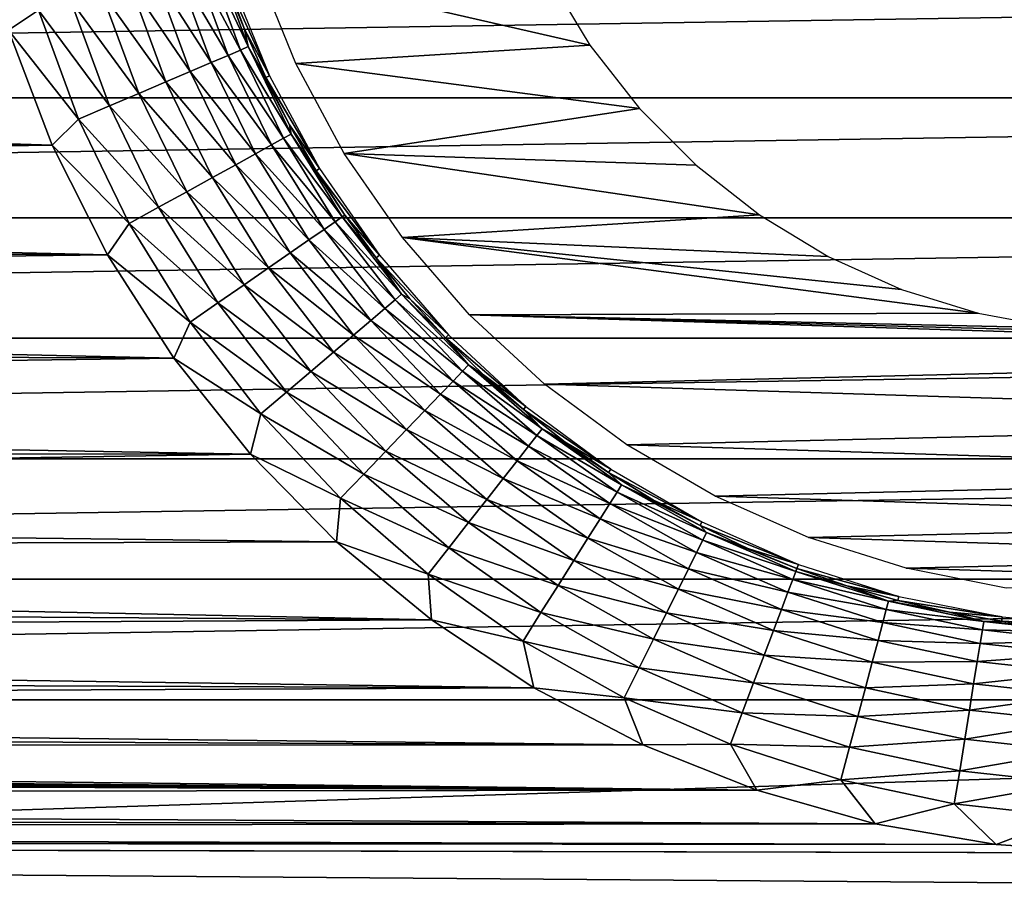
# Model space of a CAD drawing. Header units: millimetres. Extents: x -60 to 60, y -60 to 60.
# Tile 203 of 256: x 3.44 to 13.62, y -5.52 to 3.36. Entities that reach past the tile are written whole.
import ezdxf

# ---------------------------------------------------------------- set-up
doc = ezdxf.new("R2010")
doc.units = ezdxf.units.MM
doc.header["$LTSCALE"] = 81.481481
for name, color, linetype in [('171', 7, 'CONTINUOUS'), ('177', 7, 'CONTINUOUS'), ('3', 7, 'CONTINUOUS'), ('323', 7, 'CONTINUOUS'), ('4', 7, 'CONTINUOUS')]:
    doc.layers.add(name, color=color, linetype=linetype)

msp = doc.modelspace()

# ---------------------------------------------------------------- linework, layer by layer
at = {"layer": '171', "color": 7, "linetype": 'Continuous', "true_color": 0xf5f5f5}
for points in [[(6.026, 2.777, 1.705), (5.576, 3.774, -0.74), (5.617, 3.787, 1.705), (6.026, 2.777, 1.705)], [(5.768, 3.261, -0.74), (5.576, 3.774, -0.74), (6.026, 2.777, 1.705), (5.768, 3.261, -0.74)], [(5.987, 2.759, -0.74), (5.768, 3.261, -0.74), (6.026, 2.777, 1.705), (5.987, 2.759, -0.74)], [(6.544, 1.818, 1.705), (5.987, 2.759, -0.74), (6.026, 2.777, 1.705), (6.544, 1.818, 1.705)], [(6.234, 2.27, -0.74), (5.987, 2.759, -0.74), (6.544, 1.818, 1.705), (6.234, 2.27, -0.74)], [(6.507, 1.795, -0.74), (6.234, 2.27, -0.74), (6.544, 1.818, 1.705), (6.507, 1.795, -0.74)], [(7.163, 0.921, 1.705), (6.507, 1.795, -0.74), (6.544, 1.818, 1.705), (7.163, 0.921, 1.705)], [(6.806, 1.337, -0.74), (6.507, 1.795, -0.74), (7.163, 0.921, 1.705), (6.806, 1.337, -0.74)], [(7.13, 0.895, -0.74), (6.806, 1.337, -0.74), (7.163, 0.921, 1.705), (7.13, 0.895, -0.74)], [(7.878, 0.098, 1.705), (7.13, 0.895, -0.74), (7.163, 0.921, 1.705), (7.878, 0.098, 1.705)], [(7.477, 0.472, -0.74), (7.13, 0.895, -0.74), (7.878, 0.098, 1.705), (7.477, 0.472, -0.74)], [(7.847, 0.068, -0.74), (7.477, 0.472, -0.74), (7.878, 0.098, 1.705), (7.847, 0.068, -0.74)], [(8.678, -0.642, 1.705), (7.847, 0.068, -0.74), (7.878, 0.098, 1.705), (8.678, -0.642, 1.705)], [(8.239, -0.314, -0.74), (7.847, 0.068, -0.74), (8.678, -0.642, 1.705), (8.239, -0.314, -0.74)], [(8.651, -0.675, -0.74), (8.239, -0.314, -0.74), (8.678, -0.642, 1.705), (8.651, -0.675, -0.74)], [(9.555, -1.29, 1.705), (8.651, -0.675, -0.74), (8.678, -0.642, 1.705), (9.555, -1.29, 1.705)], [(9.082, -1.012, -0.74), (8.651, -0.675, -0.74), (9.555, -1.29, 1.705), (9.082, -1.012, -0.74)], [(9.532, -1.325, -0.74), (9.082, -1.012, -0.74), (9.555, -1.29, 1.705), (9.532, -1.325, -0.74)], [(10.498, -1.837, 1.705), (9.532, -1.325, -0.74), (9.555, -1.29, 1.705), (10.498, -1.837, 1.705)], [(9.997, -1.613, -0.74), (9.532, -1.325, -0.74), (10.498, -1.837, 1.705), (9.997, -1.613, -0.74)], [(10.478, -1.875, -0.74), (9.997, -1.613, -0.74), (10.498, -1.837, 1.705), (10.478, -1.875, -0.74)], [(11.495, -2.278, 1.705), (10.478, -1.875, -0.74), (10.498, -1.837, 1.705), (11.495, -2.278, 1.705)], [(10.973, -2.11, -0.74), (10.478, -1.875, -0.74), (11.495, -2.278, 1.705), (10.973, -2.11, -0.74)], [(11.48, -2.318, -0.74), (10.973, -2.11, -0.74), (11.495, -2.278, 1.705), (11.48, -2.318, -0.74)], [(12.534, -2.606, 1.705), (11.48, -2.318, -0.74), (11.495, -2.278, 1.705), (12.534, -2.606, 1.705)], [(11.997, -2.497, -0.74), (11.48, -2.318, -0.74), (12.534, -2.606, 1.705), (11.997, -2.497, -0.74)], [(12.523, -2.648, -0.74), (11.997, -2.497, -0.74), (12.534, -2.606, 1.705), (12.523, -2.648, -0.74)], [(13.603, -2.819, 1.705), (12.523, -2.648, -0.74), (12.534, -2.606, 1.705), (13.603, -2.819, 1.705)], [(13.057, -2.769, -0.74), (12.523, -2.648, -0.74), (13.603, -2.819, 1.705), (13.057, -2.769, -0.74)], [(13.597, -2.861, -0.74), (13.057, -2.769, -0.74), (13.603, -2.819, 1.705), (13.597, -2.861, -0.74)], [(14.689, -2.913, 1.705), (13.597, -2.861, -0.74), (13.603, -2.819, 1.705), (14.689, -2.913, 1.705)], [(14.141, -2.923, -0.74), (13.597, -2.861, -0.74), (14.689, -2.913, 1.705), (14.141, -2.923, -0.74)]]:
    msp.add_3dface(points, dxfattribs=at)
at = {"layer": '177', "color": 7, "linetype": 'Continuous', "true_color": 0xf5f5f5}
for points in [[(3.328, 3.248, -3), (3.002, 4.476, -3), (3.636, 3.455, -2.972), (3.328, 3.248, -3)], [(5.726, 3.044, -1.439), (5.241, 3.956, -1.767), (5.375, 3.998, -1.439), (5.726, 3.044, -1.439)], [(5.807, 3.079, -1.093), (5.375, 3.998, -1.439), (5.459, 4.024, -1.093), (5.807, 3.079, -1.093)], [(5.726, 3.044, -1.439), (5.375, 3.998, -1.439), (5.807, 3.079, -1.093), (5.726, 3.044, -1.439)], [(5.576, 3.774, -0.74), (5.768, 3.261, -0.74), (5.459, 4.024, -1.093), (5.576, 3.774, -0.74)], [(5.768, 3.261, -0.74), (5.807, 3.079, -1.093), (5.459, 4.024, -1.093), (5.768, 3.261, -0.74)], [(5.422, 2.915, -2.07), (4.836, 3.829, -2.339), (5.06, 3.899, -2.07), (5.422, 2.915, -2.07)], [(5.597, 2.989, -1.767), (5.06, 3.899, -2.07), (5.241, 3.956, -1.767), (5.597, 2.989, -1.767)], [(5.422, 2.915, -2.07), (5.06, 3.899, -2.07), (5.597, 2.989, -1.767), (5.422, 2.915, -2.07)], [(5.597, 2.989, -1.767), (5.241, 3.956, -1.767), (5.726, 3.044, -1.439), (5.597, 2.989, -1.767)], [(5.207, 2.823, -2.339), (4.575, 3.748, -2.57), (4.836, 3.829, -2.339), (5.207, 2.823, -2.339)], [(5.207, 2.823, -2.339), (4.836, 3.829, -2.339), (5.422, 2.915, -2.07), (5.207, 2.823, -2.339)], [(4.955, 2.715, -2.57), (4.283, 3.657, -2.754), (4.575, 3.748, -2.57), (4.955, 2.715, -2.57)], [(4.955, 2.715, -2.57), (4.575, 3.748, -2.57), (5.207, 2.823, -2.339), (4.955, 2.715, -2.57)], [(4.674, 2.595, -2.754), (3.968, 3.558, -2.89), (4.283, 3.657, -2.754), (4.674, 2.595, -2.754)], [(4.674, 2.595, -2.754), (4.283, 3.657, -2.754), (4.955, 2.715, -2.57), (4.674, 2.595, -2.754)], [(4.37, 2.466, -2.89), (3.636, 3.455, -2.972), (3.968, 3.558, -2.89), (4.37, 2.466, -2.89)], [(4.37, 2.466, -2.89), (3.968, 3.558, -2.89), (4.674, 2.595, -2.754), (4.37, 2.466, -2.89)], [(4.05, 2.329, -2.972), (3.328, 3.248, -3), (3.636, 3.455, -2.972), (4.05, 2.329, -2.972)], [(4.05, 2.329, -2.972), (3.636, 3.455, -2.972), (4.37, 2.466, -2.89), (4.05, 2.329, -2.972)], [(5.768, 3.261, -0.74), (5.987, 2.759, -0.74), (5.807, 3.079, -1.093), (5.768, 3.261, -0.74)], [(3.779, 2.06, -3), (3.328, 3.248, -3), (4.05, 2.329, -2.972), (3.779, 2.06, -3)], [(6.249, 2.174, -1.093), (5.726, 3.044, -1.439), (5.807, 3.079, -1.093), (6.249, 2.174, -1.093)], [(5.987, 2.759, -0.74), (6.234, 2.27, -0.74), (5.807, 3.079, -1.093), (5.987, 2.759, -0.74)], [(6.234, 2.27, -0.74), (6.249, 2.174, -1.093), (5.807, 3.079, -1.093), (6.234, 2.27, -0.74)], [(6.048, 2.063, -1.767), (5.422, 2.915, -2.07), (5.597, 2.989, -1.767), (6.048, 2.063, -1.767)], [(6.171, 2.131, -1.439), (5.597, 2.989, -1.767), (5.726, 3.044, -1.439), (6.171, 2.131, -1.439)], [(6.048, 2.063, -1.767), (5.597, 2.989, -1.767), (6.171, 2.131, -1.439), (6.048, 2.063, -1.767)], [(6.171, 2.131, -1.439), (5.726, 3.044, -1.439), (6.249, 2.174, -1.093), (6.171, 2.131, -1.439)], [(5.882, 1.972, -2.07), (5.207, 2.823, -2.339), (5.422, 2.915, -2.07), (5.882, 1.972, -2.07)], [(5.882, 1.972, -2.07), (5.422, 2.915, -2.07), (6.048, 2.063, -1.767), (5.882, 1.972, -2.07)], [(5.677, 1.858, -2.339), (4.955, 2.715, -2.57), (5.207, 2.823, -2.339), (5.677, 1.858, -2.339)], [(5.677, 1.858, -2.339), (5.207, 2.823, -2.339), (5.882, 1.972, -2.07), (5.677, 1.858, -2.339)], [(5.437, 1.726, -2.57), (4.674, 2.595, -2.754), (4.955, 2.715, -2.57), (5.437, 1.726, -2.57)], [(5.437, 1.726, -2.57), (4.955, 2.715, -2.57), (5.677, 1.858, -2.339), (5.437, 1.726, -2.57)], [(5.17, 1.579, -2.754), (4.37, 2.466, -2.89), (4.674, 2.595, -2.754), (5.17, 1.579, -2.754)], [(5.17, 1.579, -2.754), (4.674, 2.595, -2.754), (5.437, 1.726, -2.57), (5.17, 1.579, -2.754)], [(4.88, 1.419, -2.89), (4.05, 2.329, -2.972), (4.37, 2.466, -2.89), (4.88, 1.419, -2.89)], [(4.88, 1.419, -2.89), (4.37, 2.466, -2.89), (5.17, 1.579, -2.754), (4.88, 1.419, -2.89)], [(4.576, 1.251, -2.972), (3.779, 2.06, -3), (4.05, 2.329, -2.972), (4.576, 1.251, -2.972)], [(4.576, 1.251, -2.972), (4.05, 2.329, -2.972), (4.88, 1.419, -2.89), (4.576, 1.251, -2.972)], [(6.234, 2.27, -0.74), (6.507, 1.795, -0.74), (6.249, 2.174, -1.093), (6.234, 2.27, -0.74)], [(6.779, 1.318, -1.093), (6.171, 2.131, -1.439), (6.249, 2.174, -1.093), (6.779, 1.318, -1.093)], [(6.507, 1.795, -0.74), (6.806, 1.337, -0.74), (6.249, 2.174, -1.093), (6.507, 1.795, -0.74)], [(6.806, 1.337, -0.74), (6.779, 1.318, -1.093), (6.249, 2.174, -1.093), (6.806, 1.337, -0.74)], [(4.35, 0.926, -3), (3.779, 2.06, -3), (4.576, 1.251, -2.972), (4.35, 0.926, -3)], [(6.59, 1.188, -1.767), (5.882, 1.972, -2.07), (6.048, 2.063, -1.767), (6.59, 1.188, -1.767)], [(6.706, 1.268, -1.439), (6.048, 2.063, -1.767), (6.171, 2.131, -1.439), (6.706, 1.268, -1.439)], [(6.59, 1.188, -1.767), (6.048, 2.063, -1.767), (6.706, 1.268, -1.439), (6.59, 1.188, -1.767)], [(6.706, 1.268, -1.439), (6.171, 2.131, -1.439), (6.779, 1.318, -1.093), (6.706, 1.268, -1.439)], [(6.434, 1.08, -2.07), (5.677, 1.858, -2.339), (5.882, 1.972, -2.07), (6.434, 1.08, -2.07)], [(6.434, 1.08, -2.07), (5.882, 1.972, -2.07), (6.59, 1.188, -1.767), (6.434, 1.08, -2.07)], [(6.241, 0.946, -2.339), (5.437, 1.726, -2.57), (5.677, 1.858, -2.339), (6.241, 0.946, -2.339)], [(6.241, 0.946, -2.339), (5.677, 1.858, -2.339), (6.434, 1.08, -2.07), (6.241, 0.946, -2.339)], [(6.017, 0.791, -2.57), (5.17, 1.579, -2.754), (5.437, 1.726, -2.57), (6.017, 0.791, -2.57)], [(6.017, 0.791, -2.57), (5.437, 1.726, -2.57), (6.241, 0.946, -2.339), (6.017, 0.791, -2.57)], [(5.765, 0.617, -2.754), (4.88, 1.419, -2.89), (5.17, 1.579, -2.754), (5.765, 0.617, -2.754)], [(5.765, 0.617, -2.754), (5.17, 1.579, -2.754), (6.017, 0.791, -2.57), (5.765, 0.617, -2.754)], [(5.493, 0.429, -2.89), (4.576, 1.251, -2.972), (4.88, 1.419, -2.89), (5.493, 0.429, -2.89)], [(5.493, 0.429, -2.89), (4.88, 1.419, -2.89), (5.765, 0.617, -2.754), (5.493, 0.429, -2.89)], [(6.806, 1.337, -0.74), (7.13, 0.895, -0.74), (6.779, 1.318, -1.093), (6.806, 1.337, -0.74)], [(5.207, 0.231, -2.972), (4.35, 0.926, -3), (4.576, 1.251, -2.972), (5.207, 0.231, -2.972)], [(5.207, 0.231, -2.972), (4.576, 1.251, -2.972), (5.493, 0.429, -2.89), (5.207, 0.231, -2.972)], [(7.325, 0.462, -1.439), (6.59, 1.188, -1.767), (6.706, 1.268, -1.439), (7.325, 0.462, -1.439)], [(7.392, 0.519, -1.093), (6.706, 1.268, -1.439), (6.779, 1.318, -1.093), (7.392, 0.519, -1.093)], [(7.325, 0.462, -1.439), (6.706, 1.268, -1.439), (7.392, 0.519, -1.093), (7.325, 0.462, -1.439)], [(7.13, 0.895, -0.74), (7.392, 0.519, -1.093), (6.779, 1.318, -1.093), (7.13, 0.895, -0.74)], [(7.218, 0.371, -1.767), (6.434, 1.08, -2.07), (6.59, 1.188, -1.767), (7.218, 0.371, -1.767)], [(7.218, 0.371, -1.767), (6.59, 1.188, -1.767), (7.325, 0.462, -1.439), (7.218, 0.371, -1.767)], [(7.073, 0.248, -2.07), (6.241, 0.946, -2.339), (6.434, 1.08, -2.07), (7.073, 0.248, -2.07)], [(7.073, 0.248, -2.07), (6.434, 1.08, -2.07), (7.218, 0.371, -1.767), (7.073, 0.248, -2.07)], [(5.036, -0.144, -3), (4.35, 0.926, -3), (5.207, 0.231, -2.972), (5.036, -0.144, -3)], [(6.895, 0.096, -2.339), (6.017, 0.791, -2.57), (6.241, 0.946, -2.339), (6.895, 0.096, -2.339)], [(6.895, 0.096, -2.339), (6.241, 0.946, -2.339), (7.073, 0.248, -2.07), (6.895, 0.096, -2.339)], [(7.13, 0.895, -0.74), (7.477, 0.472, -0.74), (7.392, 0.519, -1.093), (7.13, 0.895, -0.74)], [(6.687, -0.082, -2.57), (5.765, 0.617, -2.754), (6.017, 0.791, -2.57), (6.687, -0.082, -2.57)], [(6.687, -0.082, -2.57), (6.017, 0.791, -2.57), (6.895, 0.096, -2.339), (6.687, -0.082, -2.57)], [(6.454, -0.28, -2.754), (5.493, 0.429, -2.89), (5.765, 0.617, -2.754), (6.454, -0.28, -2.754)], [(6.454, -0.28, -2.754), (5.765, 0.617, -2.754), (6.687, -0.082, -2.57), (6.454, -0.28, -2.754)], [(8.083, -0.213, -1.093), (7.325, 0.462, -1.439), (7.392, 0.519, -1.093), (8.083, -0.213, -1.093)], [(7.477, 0.472, -0.74), (7.847, 0.068, -0.74), (7.392, 0.519, -1.093), (7.477, 0.472, -0.74)], [(7.847, 0.068, -0.74), (8.083, -0.213, -1.093), (7.392, 0.519, -1.093), (7.847, 0.068, -0.74)], [(6.203, -0.494, -2.89), (5.207, 0.231, -2.972), (5.493, 0.429, -2.89), (6.203, -0.494, -2.89)], [(6.203, -0.494, -2.89), (5.493, 0.429, -2.89), (6.454, -0.28, -2.754), (6.203, -0.494, -2.89)], [(8.022, -0.277, -1.439), (7.218, 0.371, -1.767), (7.325, 0.462, -1.439), (8.022, -0.277, -1.439)], [(8.022, -0.277, -1.439), (7.325, 0.462, -1.439), (8.083, -0.213, -1.093), (8.022, -0.277, -1.439)], [(7.925, -0.379, -1.767), (7.073, 0.248, -2.07), (7.218, 0.371, -1.767), (7.925, -0.379, -1.767)], [(7.925, -0.379, -1.767), (7.218, 0.371, -1.767), (8.022, -0.277, -1.439), (7.925, -0.379, -1.767)], [(5.938, -0.72, -2.972), (5.036, -0.144, -3), (5.207, 0.231, -2.972), (5.938, -0.72, -2.972)], [(5.938, -0.72, -2.972), (5.207, 0.231, -2.972), (6.203, -0.494, -2.89), (5.938, -0.72, -2.972)], [(7.793, -0.516, -2.07), (6.895, 0.096, -2.339), (7.073, 0.248, -2.07), (7.793, -0.516, -2.07)], [(7.793, -0.516, -2.07), (7.073, 0.248, -2.07), (7.925, -0.379, -1.767), (7.793, -0.516, -2.07)], [(7.631, -0.685, -2.339), (6.687, -0.082, -2.57), (6.895, 0.096, -2.339), (7.631, -0.685, -2.339)], [(7.631, -0.685, -2.339), (6.895, 0.096, -2.339), (7.793, -0.516, -2.07), (7.631, -0.685, -2.339)], [(7.847, 0.068, -0.74), (8.239, -0.314, -0.74), (8.083, -0.213, -1.093), (7.847, 0.068, -0.74)], [(7.442, -0.882, -2.57), (6.454, -0.28, -2.754), (6.687, -0.082, -2.57), (7.442, -0.882, -2.57)], [(7.442, -0.882, -2.57), (6.687, -0.082, -2.57), (7.631, -0.685, -2.339), (7.442, -0.882, -2.57)], [(5.829, -1.137, -3), (5.036, -0.144, -3), (5.938, -0.72, -2.972), (5.829, -1.137, -3)], [(7.23, -1.103, -2.754), (6.203, -0.494, -2.89), (6.454, -0.28, -2.754), (7.23, -1.103, -2.754)], [(7.23, -1.103, -2.754), (6.454, -0.28, -2.754), (7.442, -0.882, -2.57), (7.23, -1.103, -2.754)], [(8.79, -0.942, -1.439), (7.925, -0.379, -1.767), (8.022, -0.277, -1.439), (8.79, -0.942, -1.439)], [(8.844, -0.873, -1.093), (8.022, -0.277, -1.439), (8.083, -0.213, -1.093), (8.844, -0.873, -1.093)], [(8.79, -0.942, -1.439), (8.022, -0.277, -1.439), (8.844, -0.873, -1.093), (8.79, -0.942, -1.439)], [(8.239, -0.314, -0.74), (8.651, -0.675, -0.74), (8.083, -0.213, -1.093), (8.239, -0.314, -0.74)], [(8.651, -0.675, -0.74), (8.844, -0.873, -1.093), (8.083, -0.213, -1.093), (8.651, -0.675, -0.74)], [(8.703, -1.053, -1.767), (7.793, -0.516, -2.07), (7.925, -0.379, -1.767), (8.703, -1.053, -1.767)], [(8.703, -1.053, -1.767), (7.925, -0.379, -1.767), (8.79, -0.942, -1.439), (8.703, -1.053, -1.767)], [(7.001, -1.341, -2.89), (5.938, -0.72, -2.972), (6.203, -0.494, -2.89), (7.001, -1.341, -2.89)], [(7.001, -1.341, -2.89), (6.203, -0.494, -2.89), (7.23, -1.103, -2.754), (7.001, -1.341, -2.89)], [(8.586, -1.203, -2.07), (7.631, -0.685, -2.339), (7.793, -0.516, -2.07), (8.586, -1.203, -2.07)], [(8.586, -1.203, -2.07), (7.793, -0.516, -2.07), (8.703, -1.053, -1.767), (8.586, -1.203, -2.07)], [(8.442, -1.387, -2.339), (7.442, -0.882, -2.57), (7.631, -0.685, -2.339), (8.442, -1.387, -2.339)], [(8.442, -1.387, -2.339), (7.631, -0.685, -2.339), (8.586, -1.203, -2.07), (8.442, -1.387, -2.339)], [(8.651, -0.675, -0.74), (9.082, -1.012, -0.74), (8.844, -0.873, -1.093), (8.651, -0.675, -0.74)], [(6.761, -1.592, -2.972), (5.829, -1.137, -3), (5.938, -0.72, -2.972), (6.761, -1.592, -2.972)], [(6.761, -1.592, -2.972), (5.938, -0.72, -2.972), (7.001, -1.341, -2.89), (6.761, -1.592, -2.972)], [(8.273, -1.603, -2.57), (7.23, -1.103, -2.754), (7.442, -0.882, -2.57), (8.273, -1.603, -2.57)], [(8.273, -1.603, -2.57), (7.442, -0.882, -2.57), (8.442, -1.387, -2.339), (8.273, -1.603, -2.57)], [(9.667, -1.452, -1.093), (8.79, -0.942, -1.439), (8.844, -0.873, -1.093), (9.667, -1.452, -1.093)], [(9.532, -1.325, -0.74), (9.667, -1.452, -1.093), (8.844, -0.873, -1.093), (9.532, -1.325, -0.74)], [(9.082, -1.012, -0.74), (9.532, -1.325, -0.74), (8.844, -0.873, -1.093), (9.082, -1.012, -0.74)], [(9.62, -1.527, -1.439), (8.703, -1.053, -1.767), (8.79, -0.942, -1.439), (9.62, -1.527, -1.439)], [(9.62, -1.527, -1.439), (8.79, -0.942, -1.439), (9.667, -1.452, -1.093), (9.62, -1.527, -1.439)], [(8.085, -1.843, -2.754), (7.001, -1.341, -2.89), (7.23, -1.103, -2.754), (8.085, -1.843, -2.754)], [(8.085, -1.843, -2.754), (7.23, -1.103, -2.754), (8.273, -1.603, -2.57), (8.085, -1.843, -2.754)], [(9.545, -1.646, -1.767), (8.586, -1.203, -2.07), (8.703, -1.053, -1.767), (9.545, -1.646, -1.767)], [(9.545, -1.646, -1.767), (8.703, -1.053, -1.767), (9.62, -1.527, -1.439), (9.545, -1.646, -1.767)], [(6.72, -2.042, -3), (5.829, -1.137, -3), (6.761, -1.592, -2.972), (6.72, -2.042, -3)], [(9.444, -1.806, -2.07), (8.442, -1.387, -2.339), (8.586, -1.203, -2.07), (9.444, -1.806, -2.07)], [(9.444, -1.806, -2.07), (8.586, -1.203, -2.07), (9.545, -1.646, -1.767), (9.444, -1.806, -2.07)], [(7.881, -2.104, -2.89), (6.761, -1.592, -2.972), (7.001, -1.341, -2.89), (7.881, -2.104, -2.89)], [(7.881, -2.104, -2.89), (7.001, -1.341, -2.89), (8.085, -1.843, -2.754), (7.881, -2.104, -2.89)], [(9.319, -2.005, -2.339), (8.273, -1.603, -2.57), (8.442, -1.387, -2.339), (9.319, -2.005, -2.339)], [(9.319, -2.005, -2.339), (8.442, -1.387, -2.339), (9.444, -1.806, -2.07), (9.319, -2.005, -2.339)], [(9.532, -1.325, -0.74), (9.997, -1.613, -0.74), (9.667, -1.452, -1.093), (9.532, -1.325, -0.74)], [(10.506, -2.025, -1.439), (9.545, -1.646, -1.767), (9.62, -1.527, -1.439), (10.506, -2.025, -1.439)], [(10.545, -1.946, -1.093), (9.62, -1.527, -1.439), (9.667, -1.452, -1.093), (10.545, -1.946, -1.093)], [(10.506, -2.025, -1.439), (9.62, -1.527, -1.439), (10.545, -1.946, -1.093), (10.506, -2.025, -1.439)], [(9.997, -1.613, -0.74), (10.478, -1.875, -0.74), (9.667, -1.452, -1.093), (9.997, -1.613, -0.74)], [(10.478, -1.875, -0.74), (10.545, -1.946, -1.093), (9.667, -1.452, -1.093), (10.478, -1.875, -0.74)], [(7.667, -2.378, -2.972), (6.72, -2.042, -3), (6.761, -1.592, -2.972), (7.667, -2.378, -2.972)], [(7.667, -2.378, -2.972), (6.761, -1.592, -2.972), (7.881, -2.104, -2.89), (7.667, -2.378, -2.972)], [(9.173, -2.236, -2.57), (8.085, -1.843, -2.754), (8.273, -1.603, -2.57), (9.173, -2.236, -2.57)], [(9.173, -2.236, -2.57), (8.273, -1.603, -2.57), (9.319, -2.005, -2.339), (9.173, -2.236, -2.57)], [(10.443, -2.151, -1.767), (9.444, -1.806, -2.07), (9.545, -1.646, -1.767), (10.443, -2.151, -1.767)], [(10.443, -2.151, -1.767), (9.545, -1.646, -1.767), (10.506, -2.025, -1.439), (10.443, -2.151, -1.767)], [(10.358, -2.321, -2.07), (9.319, -2.005, -2.339), (9.444, -1.806, -2.07), (10.358, -2.321, -2.07)], [(10.358, -2.321, -2.07), (9.444, -1.806, -2.07), (10.443, -2.151, -1.767), (10.358, -2.321, -2.07)], [(9.01, -2.494, -2.754), (7.881, -2.104, -2.89), (8.085, -1.843, -2.754), (9.01, -2.494, -2.754)], [(9.01, -2.494, -2.754), (8.085, -1.843, -2.754), (9.173, -2.236, -2.57), (9.01, -2.494, -2.754)], [(10.478, -1.875, -0.74), (10.973, -2.11, -0.74), (10.545, -1.946, -1.093), (10.478, -1.875, -0.74)], [(10.254, -2.531, -2.339), (9.173, -2.236, -2.57), (9.319, -2.005, -2.339), (10.254, -2.531, -2.339)], [(10.254, -2.531, -2.339), (9.319, -2.005, -2.339), (10.358, -2.321, -2.07), (10.254, -2.531, -2.339)], [(11.437, -2.431, -1.439), (10.443, -2.151, -1.767), (10.506, -2.025, -1.439), (11.437, -2.431, -1.439)], [(11.468, -2.349, -1.093), (10.506, -2.025, -1.439), (10.545, -1.946, -1.093), (11.468, -2.349, -1.093)], [(11.437, -2.431, -1.439), (10.506, -2.025, -1.439), (11.468, -2.349, -1.093), (11.437, -2.431, -1.439)], [(10.973, -2.11, -0.74), (11.48, -2.318, -0.74), (10.545, -1.946, -1.093), (10.973, -2.11, -0.74)], [(11.48, -2.318, -0.74), (11.468, -2.349, -1.093), (10.545, -1.946, -1.093), (11.48, -2.318, -0.74)], [(7.701, -2.85, -3), (6.72, -2.042, -3), (7.667, -2.378, -2.972), (7.701, -2.85, -3)], [(8.833, -2.774, -2.89), (7.667, -2.378, -2.972), (7.881, -2.104, -2.89), (8.833, -2.774, -2.89)], [(8.833, -2.774, -2.89), (7.881, -2.104, -2.89), (9.01, -2.494, -2.754), (8.833, -2.774, -2.89)], [(10.132, -2.775, -2.57), (9.01, -2.494, -2.754), (9.173, -2.236, -2.57), (10.132, -2.775, -2.57)], [(10.132, -2.775, -2.57), (9.173, -2.236, -2.57), (10.254, -2.531, -2.339), (10.132, -2.775, -2.57)], [(11.387, -2.563, -1.767), (10.358, -2.321, -2.07), (10.443, -2.151, -1.767), (11.387, -2.563, -1.767)], [(11.387, -2.563, -1.767), (10.443, -2.151, -1.767), (11.437, -2.431, -1.439), (11.387, -2.563, -1.767)], [(11.32, -2.741, -2.07), (10.254, -2.531, -2.339), (10.358, -2.321, -2.07), (11.32, -2.741, -2.07)], [(11.32, -2.741, -2.07), (10.358, -2.321, -2.07), (11.387, -2.563, -1.767), (11.32, -2.741, -2.07)], [(11.48, -2.318, -0.74), (11.997, -2.497, -0.74), (11.468, -2.349, -1.093), (11.48, -2.318, -0.74)], [(8.648, -3.068, -2.972), (7.667, -2.378, -2.972), (8.833, -2.774, -2.89), (8.648, -3.068, -2.972)], [(8.648, -3.068, -2.972), (7.701, -2.85, -3), (7.667, -2.378, -2.972), (8.648, -3.068, -2.972)], [(12.404, -2.742, -1.439), (11.387, -2.563, -1.767), (11.437, -2.431, -1.439), (12.404, -2.742, -1.439)], [(12.426, -2.657, -1.093), (11.437, -2.431, -1.439), (11.468, -2.349, -1.093), (12.426, -2.657, -1.093)], [(12.404, -2.742, -1.439), (11.437, -2.431, -1.439), (12.426, -2.657, -1.093), (12.404, -2.742, -1.439)], [(11.997, -2.497, -0.74), (12.426, -2.657, -1.093), (11.468, -2.349, -1.093), (11.997, -2.497, -0.74)], [(9.996, -3.049, -2.754), (8.833, -2.774, -2.89), (9.01, -2.494, -2.754), (9.996, -3.049, -2.754)], [(9.996, -3.049, -2.754), (9.01, -2.494, -2.754), (10.132, -2.775, -2.57), (9.996, -3.049, -2.754)], [(11.237, -2.96, -2.339), (10.132, -2.775, -2.57), (10.254, -2.531, -2.339), (11.237, -2.96, -2.339)], [(11.237, -2.96, -2.339), (10.254, -2.531, -2.339), (11.32, -2.741, -2.07), (11.237, -2.96, -2.339)], [(11.997, -2.497, -0.74), (12.523, -2.648, -0.74), (12.426, -2.657, -1.093), (11.997, -2.497, -0.74)], [(12.367, -2.878, -1.767), (11.32, -2.741, -2.07), (11.387, -2.563, -1.767), (12.367, -2.878, -1.767)], [(12.367, -2.878, -1.767), (11.387, -2.563, -1.767), (12.404, -2.742, -1.439), (12.367, -2.878, -1.767)], [(12.319, -3.061, -2.07), (11.237, -2.96, -2.339), (11.32, -2.741, -2.07), (12.319, -3.061, -2.07)], [(12.319, -3.061, -2.07), (11.32, -2.741, -2.07), (12.367, -2.878, -1.767), (12.319, -3.061, -2.07)], [(13.397, -2.954, -1.439), (12.367, -2.878, -1.767), (12.404, -2.742, -1.439), (13.397, -2.954, -1.439)], [(13.411, -2.867, -1.093), (12.404, -2.742, -1.439), (12.426, -2.657, -1.093), (13.411, -2.867, -1.093)], [(13.397, -2.954, -1.439), (12.404, -2.742, -1.439), (13.411, -2.867, -1.093), (13.397, -2.954, -1.439)], [(12.523, -2.648, -0.74), (13.057, -2.769, -0.74), (12.426, -2.657, -1.093), (12.523, -2.648, -0.74)], [(13.057, -2.769, -0.74), (13.411, -2.867, -1.093), (12.426, -2.657, -1.093), (13.057, -2.769, -0.74)], [(8.759, -3.553, -3), (7.701, -2.85, -3), (8.648, -3.068, -2.972), (8.759, -3.553, -3)], [(9.848, -3.345, -2.89), (8.648, -3.068, -2.972), (8.833, -2.774, -2.89), (9.848, -3.345, -2.89)], [(9.848, -3.345, -2.89), (8.833, -2.774, -2.89), (9.996, -3.049, -2.754), (9.848, -3.345, -2.89)], [(11.14, -3.216, -2.57), (9.996, -3.049, -2.754), (10.132, -2.775, -2.57), (11.14, -3.216, -2.57)], [(11.14, -3.216, -2.57), (10.132, -2.775, -2.57), (11.237, -2.96, -2.339), (11.14, -3.216, -2.57)], [(13.057, -2.769, -0.74), (13.597, -2.861, -0.74), (13.411, -2.867, -1.093), (13.057, -2.769, -0.74)], [(13.375, -3.093, -1.767), (12.319, -3.061, -2.07), (12.367, -2.878, -1.767), (13.375, -3.093, -1.767)], [(13.375, -3.093, -1.767), (12.367, -2.878, -1.767), (13.397, -2.954, -1.439), (13.375, -3.093, -1.767)], [(14.412, -2.977, -1.093), (13.397, -2.954, -1.439), (13.411, -2.867, -1.093), (14.412, -2.977, -1.093)], [(13.597, -2.861, -0.74), (14.141, -2.923, -0.74), (13.411, -2.867, -1.093), (13.597, -2.861, -0.74)], [(14.141, -2.923, -0.74), (14.412, -2.977, -1.093), (13.411, -2.867, -1.093), (14.141, -2.923, -0.74)], [(11.032, -3.502, -2.754), (9.848, -3.345, -2.89), (9.996, -3.049, -2.754), (11.032, -3.502, -2.754)], [(11.032, -3.502, -2.754), (9.996, -3.049, -2.754), (11.14, -3.216, -2.57), (11.032, -3.502, -2.754)], [(12.258, -3.288, -2.339), (11.14, -3.216, -2.57), (11.237, -2.96, -2.339), (12.258, -3.288, -2.339)], [(12.258, -3.288, -2.339), (11.237, -2.96, -2.339), (12.319, -3.061, -2.07), (12.258, -3.288, -2.339)], [(14.407, -3.065, -1.439), (13.375, -3.093, -1.767), (13.397, -2.954, -1.439), (14.407, -3.065, -1.439)], [(14.407, -3.065, -1.439), (13.397, -2.954, -1.439), (14.412, -2.977, -1.093), (14.407, -3.065, -1.439)], [(9.693, -3.656, -2.972), (8.648, -3.068, -2.972), (9.848, -3.345, -2.89), (9.693, -3.656, -2.972)], [(9.693, -3.656, -2.972), (8.759, -3.553, -3), (8.648, -3.068, -2.972), (9.693, -3.656, -2.972)], [(13.345, -3.28, -2.07), (12.258, -3.288, -2.339), (12.319, -3.061, -2.07), (13.345, -3.28, -2.07)], [(13.345, -3.28, -2.07), (12.319, -3.061, -2.07), (13.375, -3.093, -1.767), (13.345, -3.28, -2.07)], [(14.399, -3.205, -1.767), (13.345, -3.28, -2.07), (13.375, -3.093, -1.767), (14.399, -3.205, -1.767)], [(14.399, -3.205, -1.767), (13.375, -3.093, -1.767), (14.407, -3.065, -1.439), (14.399, -3.205, -1.767)], [(12.188, -3.552, -2.57), (11.032, -3.502, -2.754), (11.14, -3.216, -2.57), (12.188, -3.552, -2.57)], [(12.188, -3.552, -2.57), (11.14, -3.216, -2.57), (12.258, -3.288, -2.339), (12.188, -3.552, -2.57)], [(14.387, -3.395, -2.07), (13.345, -3.28, -2.07), (14.399, -3.205, -1.767), (14.387, -3.395, -2.07)], [(10.915, -3.811, -2.89), (9.693, -3.656, -2.972), (9.848, -3.345, -2.89), (10.915, -3.811, -2.89)], [(10.915, -3.811, -2.89), (9.848, -3.345, -2.89), (11.032, -3.502, -2.754), (10.915, -3.811, -2.89)], [(13.307, -3.512, -2.339), (12.188, -3.552, -2.57), (12.258, -3.288, -2.339), (13.307, -3.512, -2.339)], [(13.307, -3.512, -2.339), (12.258, -3.288, -2.339), (13.345, -3.28, -2.07), (13.307, -3.512, -2.339)], [(14.387, -3.395, -2.07), (13.307, -3.512, -2.339), (13.345, -3.28, -2.07), (14.387, -3.395, -2.07)], [(14.374, -3.629, -2.339), (13.307, -3.512, -2.339), (14.387, -3.395, -2.07), (14.374, -3.629, -2.339)], [(9.885, -4.142, -3), (8.759, -3.553, -3), (9.693, -3.656, -2.972), (9.885, -4.142, -3)], [(12.109, -3.848, -2.754), (10.915, -3.811, -2.89), (11.032, -3.502, -2.754), (12.109, -3.848, -2.754)], [(12.109, -3.848, -2.754), (11.032, -3.502, -2.754), (12.188, -3.552, -2.57), (12.109, -3.848, -2.754)], [(13.264, -3.782, -2.57), (12.109, -3.848, -2.754), (12.188, -3.552, -2.57), (13.264, -3.782, -2.57)], [(13.264, -3.782, -2.57), (12.188, -3.552, -2.57), (13.307, -3.512, -2.339), (13.264, -3.782, -2.57)], [(14.374, -3.629, -2.339), (13.264, -3.782, -2.57), (13.307, -3.512, -2.339), (14.374, -3.629, -2.339)], [(10.793, -4.136, -2.972), (9.693, -3.656, -2.972), (10.915, -3.811, -2.89), (10.793, -4.136, -2.972)], [(10.793, -4.136, -2.972), (9.885, -4.142, -3), (9.693, -3.656, -2.972), (10.793, -4.136, -2.972)], [(14.358, -3.902, -2.57), (13.264, -3.782, -2.57), (14.374, -3.629, -2.339), (14.358, -3.902, -2.57)], [(12.024, -4.167, -2.89), (10.793, -4.136, -2.972), (10.915, -3.811, -2.89), (12.024, -4.167, -2.89)], [(12.024, -4.167, -2.89), (10.915, -3.811, -2.89), (12.109, -3.848, -2.754), (12.024, -4.167, -2.89)], [(13.215, -4.083, -2.754), (12.024, -4.167, -2.89), (12.109, -3.848, -2.754), (13.215, -4.083, -2.754)], [(13.215, -4.083, -2.754), (12.109, -3.848, -2.754), (13.264, -3.782, -2.57), (13.215, -4.083, -2.754)], [(14.358, -3.902, -2.57), (13.215, -4.083, -2.754), (13.264, -3.782, -2.57), (14.358, -3.902, -2.57)], [(14.34, -4.207, -2.754), (13.215, -4.083, -2.754), (14.358, -3.902, -2.57), (14.34, -4.207, -2.754)], [(11.065, -4.612, -3), (9.885, -4.142, -3), (10.793, -4.136, -2.972), (11.065, -4.612, -3)], [(11.934, -4.503, -2.972), (10.793, -4.136, -2.972), (12.024, -4.167, -2.89), (11.934, -4.503, -2.972)], [(11.934, -4.503, -2.972), (11.065, -4.612, -3), (10.793, -4.136, -2.972), (11.934, -4.503, -2.972)], [(13.163, -4.41, -2.89), (11.934, -4.503, -2.972), (12.024, -4.167, -2.89), (13.163, -4.41, -2.89)], [(13.163, -4.41, -2.89), (12.024, -4.167, -2.89), (13.215, -4.083, -2.754), (13.163, -4.41, -2.89)], [(14.34, -4.207, -2.754), (13.163, -4.41, -2.89), (13.215, -4.083, -2.754), (14.34, -4.207, -2.754)], [(14.32, -4.537, -2.89), (13.163, -4.41, -2.89), (14.34, -4.207, -2.754), (14.32, -4.537, -2.89)], [(13.107, -4.753, -2.972), (11.934, -4.503, -2.972), (13.163, -4.41, -2.89), (13.107, -4.753, -2.972)], [(14.32, -4.537, -2.89), (13.107, -4.753, -2.972), (13.163, -4.41, -2.89), (14.32, -4.537, -2.89)], [(12.288, -4.957, -3), (11.065, -4.612, -3), (11.934, -4.503, -2.972), (12.288, -4.957, -3)], [(13.107, -4.753, -2.972), (12.288, -4.957, -3), (11.934, -4.503, -2.972), (13.107, -4.753, -2.972)], [(14.3, -4.884, -2.972), (13.107, -4.753, -2.972), (14.32, -4.537, -2.89), (14.3, -4.884, -2.972)], [(13.54, -5.173, -3), (12.288, -4.957, -3), (13.107, -4.753, -2.972), (13.54, -5.173, -3)], [(14.3, -4.884, -2.972), (13.54, -5.173, -3), (13.107, -4.753, -2.972), (14.3, -4.884, -2.972)], [(14.808, -5.259, -3), (13.54, -5.173, -3), (14.3, -4.884, -2.972), (14.808, -5.259, -3)]]:
    msp.add_3dface(points, dxfattribs=at)
at = {"layer": '3', "color": 7, "linetype": 'Continuous', "true_color": 0xf5f5f5}
for points in [[(3.779, 2.06, -3), (-26.966, 3.033, -3), (3.328, 3.248, -3), (3.779, 2.06, -3)], [(-26.595, 2.611, -3), (-26.966, 3.033, -3), (3.779, 2.06, -3), (-26.595, 2.611, -3)], [(-26.284, 2.144, -3), (-26.595, 2.611, -3), (3.779, 2.06, -3), (-26.284, 2.144, -3)], [(-26.035, 1.641, -3), (-26.284, 2.144, -3), (3.779, 2.06, -3), (-26.035, 1.641, -3)], [(4.35, 0.926, -3), (-26.035, 1.641, -3), (3.779, 2.06, -3), (4.35, 0.926, -3)], [(-25.855, 1.109, -3), (-26.035, 1.641, -3), (4.35, 0.926, -3), (-25.855, 1.109, -3)], [(-25.745, 0.558, -3), (-25.855, 1.109, -3), (4.35, 0.926, -3), (-25.745, 0.558, -3)], [(5.036, -0.144, -3), (-25.745, 0.558, -3), (4.35, 0.926, -3), (5.036, -0.144, -3)], [(-25.709, -0.002, -3), (-25.745, 0.558, -3), (5.036, -0.144, -3), (-25.709, -0.002, -3)], [(-25.745, -0.562, -3), (-25.709, -0.002, -3), (5.036, -0.144, -3), (-25.745, -0.562, -3)], [(5.829, -1.137, -3), (-25.745, -0.562, -3), (5.036, -0.144, -3), (5.829, -1.137, -3)], [(-25.855, -1.112, -3), (-25.745, -0.562, -3), (5.829, -1.137, -3), (-25.855, -1.112, -3)], [(-26.035, -1.644, -3), (-25.855, -1.112, -3), (5.829, -1.137, -3), (-26.035, -1.644, -3)], [(6.72, -2.042, -3), (-26.035, -1.644, -3), (5.829, -1.137, -3), (6.72, -2.042, -3)], [(-26.284, -2.147, -3), (-26.035, -1.644, -3), (6.72, -2.042, -3), (-26.284, -2.147, -3)], [(7.701, -2.85, -3), (-26.284, -2.147, -3), (6.72, -2.042, -3), (7.701, -2.85, -3)], [(-26.595, -2.614, -3), (-26.284, -2.147, -3), (7.701, -2.85, -3), (-26.595, -2.614, -3)], [(-26.966, -3.036, -3), (-26.595, -2.614, -3), (7.701, -2.85, -3), (-26.966, -3.036, -3)], [(8.759, -3.553, -3), (-26.966, -3.036, -3), (7.701, -2.85, -3), (8.759, -3.553, -3)], [(-27.388, -3.406, -3), (-26.966, -3.036, -3), (8.759, -3.553, -3), (-27.388, -3.406, -3)], [(-27.854, -3.718, -3), (-27.388, -3.406, -3), (8.759, -3.553, -3), (-27.854, -3.718, -3)], [(9.885, -4.142, -3), (-27.854, -3.718, -3), (8.759, -3.553, -3), (9.885, -4.142, -3)], [(-28.358, -3.966, -3), (-27.854, -3.718, -3), (9.885, -4.142, -3), (-28.358, -3.966, -3)], [(-28.89, -4.147, -3), (-28.358, -3.966, -3), (9.885, -4.142, -3), (-28.89, -4.147, -3)], [(-29.44, -4.256, -3), (-28.89, -4.147, -3), (11.065, -4.612, -3), (-29.44, -4.256, -3)], [(11.065, -4.612, -3), (-28.89, -4.147, -3), (9.885, -4.142, -3), (11.065, -4.612, -3)], [(-30, -4.293, -3), (-29.44, -4.256, -3), (11.065, -4.612, -3), (-30, -4.293, -3)], [(-37.713, -4.414, -3), (-37.573, -4.348, -3), (11.065, -4.612, -3), (-37.713, -4.414, -3)], [(-37.573, -4.348, -3), (-37.424, -4.307, -3), (11.065, -4.612, -3), (-37.573, -4.348, -3)], [(-37.424, -4.307, -3), (-37.27, -4.293, -3), (11.065, -4.612, -3), (-37.424, -4.307, -3)], [(-37.27, -4.293, -3), (-30, -4.293, -3), (11.065, -4.612, -3), (-37.27, -4.293, -3)], [(-38.199, -4.668, -3), (-37.713, -4.414, -3), (11.065, -4.612, -3), (-38.199, -4.668, -3)], [(-38.71, -4.869, -3), (-38.199, -4.668, -3), (12.288, -4.957, -3), (-38.71, -4.869, -3)], [(12.288, -4.957, -3), (-38.199, -4.668, -3), (11.065, -4.612, -3), (12.288, -4.957, -3)], [(-39.239, -5.014, -3), (-38.71, -4.869, -3), (12.288, -4.957, -3), (-39.239, -5.014, -3)], [(13.54, -5.173, -3), (-39.239, -5.014, -3), (12.288, -4.957, -3), (13.54, -5.173, -3)], [(-39.781, -5.102, -3), (-39.239, -5.014, -3), (13.54, -5.173, -3), (-39.781, -5.102, -3)], [(55.055, -5.885, -3), (-55.055, -5.885, -3), (-43.171, -5.131, -3), (55.055, -5.885, -3)], [(-43.171, -5.131, -3), (-40.329, -5.131, -3), (14.808, -5.259, -3), (-43.171, -5.131, -3)], [(55.055, -5.885, -3), (-43.171, -5.131, -3), (14.808, -5.259, -3), (55.055, -5.885, -3)], [(-40.329, -5.131, -3), (-39.781, -5.102, -3), (13.54, -5.173, -3), (-40.329, -5.131, -3)], [(13.54, -5.173, -3), (14.808, -5.259, -3), (-40.329, -5.131, -3), (13.54, -5.173, -3)]]:
    msp.add_3dface(points, dxfattribs=at)
at = {"layer": '323', "color": 151, "linetype": 'Continuous', "true_color": 0x7dbfed}
for points in [[(38.978, 3.785, 20.274), (-38.978, 3.785, 20.274), (-39.14, 2.549, 20.49), (38.978, 3.785, 20.274)], [(39.14, 2.549, 20.49), (38.978, 3.785, 20.274), (-39.14, 2.549, 20.49), (39.14, 2.549, 20.49)], [(39.14, 2.549, 20.49), (-39.14, 2.549, 20.49), (-39.263, 1.308, 20.706), (39.14, 2.549, 20.49)], [(39.263, 1.308, 20.706), (39.14, 2.549, 20.49), (-39.263, 1.308, 20.706), (39.263, 1.308, 20.706)], [(39.263, 1.308, 20.706), (-39.263, 1.308, 20.706), (-39.347, 0.063, 20.923), (39.263, 1.308, 20.706)], [(39.347, 0.063, 20.923), (39.263, 1.308, 20.706), (-39.347, 0.063, 20.923), (39.347, 0.063, 20.923)], [(39.347, 0.063, 20.923), (-39.347, 0.063, 20.923), (-39.391, -1.183, 21.14), (39.347, 0.063, 20.923)], [(39.391, -1.183, 21.14), (39.347, 0.063, 20.923), (-39.391, -1.183, 21.14), (39.391, -1.183, 21.14)], [(39.391, -1.183, 21.14), (-39.391, -1.183, 21.14), (-39.396, -2.43, 21.357), (39.391, -1.183, 21.14)], [(39.396, -2.43, 21.357), (39.391, -1.183, 21.14), (-39.396, -2.43, 21.357), (39.396, -2.43, 21.357)], [(39.396, -2.43, 21.357), (-39.396, -2.43, 21.357), (-39.362, -3.677, 21.574), (39.396, -2.43, 21.357)], [(39.362, -3.677, 21.574), (39.396, -2.43, 21.357), (-39.362, -3.677, 21.574), (39.362, -3.677, 21.574)], [(39.362, -3.677, 21.574), (-39.362, -3.677, 21.574), (-39.176, -6.164, 22.007), (39.362, -3.677, 21.574)], [(39.176, -6.164, 22.007), (39.362, -3.677, 21.574), (-39.176, -6.164, 22.007), (39.176, -6.164, 22.007)]]:
    msp.add_3dface(points, dxfattribs=at)
at = {"layer": '4', "color": 7, "linetype": 'Continuous', "true_color": 0xf5f5f5}
for points in [[(8.91, 3.804, 2), (9.339, 3.093, 2), (5.901, 3.885, 2), (8.91, 3.804, 2)], [(5.901, 3.885, 2), (9.339, 3.093, 2), (6.297, 2.905, 2), (5.901, 3.885, 2)], [(9.339, 3.093, 2), (9.852, 2.439, 2), (6.297, 2.905, 2), (9.339, 3.093, 2)], [(6.297, 2.905, 2), (9.852, 2.439, 2), (6.799, 1.975, 2), (6.297, 2.905, 2)], [(9.852, 2.439, 2), (10.439, 1.852, 2), (6.799, 1.975, 2), (9.852, 2.439, 2)], [(10.439, 1.852, 2), (11.093, 1.339, 2), (6.799, 1.975, 2), (10.439, 1.852, 2)], [(6.799, 1.975, 2), (11.093, 1.339, 2), (7.4, 1.105, 2), (6.799, 1.975, 2)], [(11.093, 1.339, 2), (11.804, 0.91, 2), (7.4, 1.105, 2), (11.093, 1.339, 2)], [(12.561, 0.569, 2), (13.354, 0.322, 2), (7.4, 1.105, 2), (12.561, 0.569, 2)], [(7.4, 1.105, 2), (13.354, 0.322, 2), (8.093, 0.307, 2), (7.4, 1.105, 2)], [(11.804, 0.91, 2), (12.561, 0.569, 2), (7.4, 1.105, 2), (11.804, 0.91, 2)], [(13.354, 0.322, 2), (14.171, 0.172, 2), (8.093, 0.307, 2), (13.354, 0.322, 2)], [(14.171, 0.172, 2), (15, 0.122, 2), (8.093, 0.307, 2), (14.171, 0.172, 2)], [(8.093, 0.307, 2), (15, 0.122, 2), (21.474, -0.113, 2), (8.093, 0.307, 2)], [(8.869, -0.411, 2), (8.093, 0.307, 2), (21.474, -0.113, 2), (8.869, -0.411, 2)], [(20.654, -0.781, 2), (8.869, -0.411, 2), (21.474, -0.113, 2), (20.654, -0.781, 2)], [(9.72, -1.039, 2), (8.869, -0.411, 2), (20.654, -0.781, 2), (9.72, -1.039, 2)], [(19.766, -1.354, 2), (9.72, -1.039, 2), (20.654, -0.781, 2), (19.766, -1.354, 2)], [(10.634, -1.57, 2), (9.72, -1.039, 2), (19.766, -1.354, 2), (10.634, -1.57, 2)], [(18.82, -1.827, 2), (10.634, -1.57, 2), (19.766, -1.354, 2), (18.82, -1.827, 2)], [(11.601, -1.997, 2), (10.634, -1.57, 2), (18.82, -1.827, 2), (11.601, -1.997, 2)], [(17.829, -2.193, 2), (11.601, -1.997, 2), (18.82, -1.827, 2), (17.829, -2.193, 2)], [(12.608, -2.316, 2), (11.601, -1.997, 2), (17.829, -2.193, 2), (12.608, -2.316, 2)], [(16.803, -2.447, 2), (12.608, -2.316, 2), (17.829, -2.193, 2), (16.803, -2.447, 2)], [(13.645, -2.522, 2), (12.608, -2.316, 2), (16.803, -2.447, 2), (13.645, -2.522, 2)]]:
    msp.add_3dface(points, dxfattribs=at)

doc.saveas('drawing.dxf')
